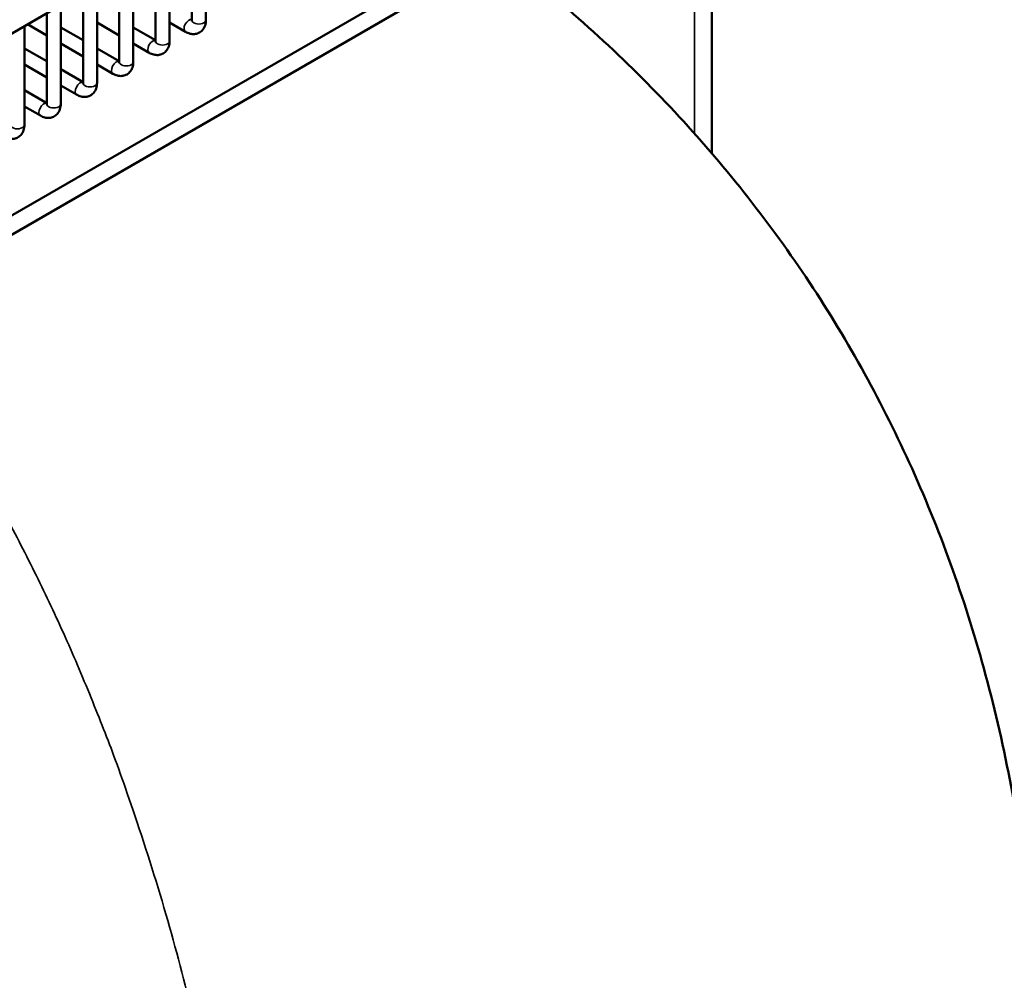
# Model space of a CAD drawing. Header units: inches. Extents: x 1 to 271, y 5 to 171.
# Tile 223 of 256: x 245.76 to 254.06, y 56.5 to 64.61. Entities that reach past the tile are written whole.
import ezdxf

# ---------------------------------------------------------------- set-up
doc = ezdxf.new("R2010")
doc.units = ezdxf.units.IN
doc.header["$LTSCALE"] = 8
doc.header["$MEASUREMENT"] = 0
doc.layers.add('Visible (ANSI)', color=7, linetype='Continuous', lineweight=50)
doc.layers.add('Visible Narrow (ANSI)', color=7, linetype='Continuous', lineweight=35)

msp = doc.modelspace()

# ---------------------------------------------------------------- linework, layer by layer
at = {"layer": 'Visible (ANSI)'}
for p, q in [((260.4668, 73.0239), (233.5586, 57.4884)), ((232.2519, 55.1965), (260.1826, 71.3223)), ((236.848, 57.6894), (255.5864, 68.508)), ((251.5962, 66.2043), (251.5962, 63.4779)), ((247.3266, 65.4374), (247.3266, 64.6035)), ((247.2085, 65.3692), (247.2085, 64.6035)), ((247.0204, 65.2606), (247.0204, 64.4267)), ((246.9022, 65.1924), (246.9022, 64.4267)), ((246.7141, 65.0838), (246.7141, 64.2499)), ((246.596, 65.0156), (246.596, 64.2499)), ((246.4079, 64.907), (246.4079, 64.0731)), ((246.2898, 64.8388), (246.2898, 64.0731)), ((246.1017, 64.7302), (246.1017, 63.8963)), ((245.9836, 64.662), (245.9836, 63.8963)), ((245.9836, 64.473), (245.8199, 64.5675)), ((246.596, 64.473), (246.4079, 64.5816)), ((247.1545, 64.5042), (247.0204, 64.5816)), ((245.7954, 64.5534), (245.7954, 63.7195)), ((246.2898, 64.4326), (246.1017, 64.5412)), ((246.9022, 64.4326), (246.7141, 64.5412)), ((246.2898, 64.2962), (246.1017, 64.4048)), ((246.8483, 64.3274), (246.7141, 64.4048)), ((245.9836, 64.2558), (245.7954, 64.3644)), ((246.596, 64.2558), (246.4079, 64.3644)), ((245.9836, 64.1194), (245.7954, 64.228)), ((246.542, 64.1506), (246.4079, 64.228)), ((246.2898, 64.079), (246.1017, 64.1876)), ((245.9836, 63.9022), (245.7954, 64.0108)), ((246.2358, 63.9738), (246.1017, 64.0512)), ((245.9296, 63.797), (245.7954, 63.8744))]:
    msp.add_line(p, q, dxfattribs=at)
for points, knots in [([(249.7998, 65.1671), (249.8486, 65.13), (249.897, 65.0925), (250.4247, 64.6782), (250.8739, 64.2671), (251.6903, 63.3915), (252.0607, 62.9241), (252.7225, 61.9362), (253.0142, 61.4114), (253.5173, 60.3094), (253.7268, 59.7276), (254.0607, 58.5156), (254.1821, 57.881), (254.3345, 56.5729), (254.3621, 55.8954), (254.3237, 54.5164), (254.2546, 53.8112), (254.0234, 52.3951), (253.8589, 51.6807), (253.4581, 50.3217), (253.2267, 49.6727), (252.961, 49.0369)], [4.246265, 4.246265, 4.246265, 4.246265, 4.718318, 4.718318, 9.423199, 9.423199, 14.120249, 14.120249, 18.925413, 18.925413, 23.914757, 23.914757, 29.120238, 29.120238, 34.530682, 34.530682, 40.102141, 40.102141, 45.777298, 45.777298, 51.04937, 51.04937, 51.04937, 51.04937]), ([(247.3266, 64.6035), (247.3266, 64.5881), (247.3245, 64.5725), (247.3146, 64.5429), (247.3068, 64.5287), (247.287, 64.5074), (247.2764, 64.4997), (247.2539, 64.4892), (247.2421, 64.4862), (247.2175, 64.4842), (247.2047, 64.4855), (247.1791, 64.4918), (247.1664, 64.4973), (247.1545, 64.5042)], [1.570796, 1.570796, 1.570796, 1.570796, 1.884956, 1.884956, 2.182247, 2.182247, 2.407581, 2.407581, 2.620997, 2.620997, 2.863007, 2.863007, 3.141593, 3.141593, 3.141593, 3.141593]), ([(247.2085, 64.6035), (247.2085, 64.6004), (247.2082, 64.598), (247.2076, 64.5953), (247.2074, 64.5946), (247.2074, 64.5946)], [1.5707963, 1.5707963, 1.5707963, 1.5707963, 1.77752, 1.77752, 1.9512848, 1.9512848, 1.9512848, 1.9512848]), ([(247.0204, 64.4267), (247.0204, 64.4113), (247.0183, 64.3957), (247.0083, 64.3661), (247.0006, 64.3519), (246.9808, 64.3306), (246.9702, 64.3229), (246.9476, 64.3124), (246.9358, 64.3094), (246.9112, 64.3074), (246.8985, 64.3087), (246.8729, 64.315), (246.8601, 64.3205), (246.8483, 64.3274)], [1.570796, 1.570796, 1.570796, 1.570796, 1.884956, 1.884956, 2.182247, 2.182247, 2.407581, 2.407581, 2.620997, 2.620997, 2.863007, 2.863007, 3.141593, 3.141593, 3.141593, 3.141593]), ([(246.9022, 64.4267), (246.9022, 64.4236), (246.902, 64.4212), (246.9014, 64.4185), (246.9011, 64.4178), (246.9011, 64.4178)], [1.5707963, 1.5707963, 1.5707963, 1.5707963, 1.77752, 1.77752, 1.9512848, 1.9512848, 1.9512848, 1.9512848]), ([(246.7141, 64.2499), (246.7141, 64.2345), (246.7121, 64.2189), (246.7021, 64.1893), (246.6944, 64.1751), (246.6745, 64.1538), (246.664, 64.1461), (246.6414, 64.1356), (246.6296, 64.1326), (246.605, 64.1306), (246.5923, 64.1319), (246.5666, 64.1382), (246.5539, 64.1437), (246.542, 64.1506)], [1.570796, 1.570796, 1.570796, 1.570796, 1.884956, 1.884956, 2.182247, 2.182247, 2.407581, 2.407581, 2.620997, 2.620997, 2.863007, 2.863007, 3.141593, 3.141593, 3.141593, 3.141593]), ([(246.596, 64.2499), (246.596, 64.2468), (246.5957, 64.2444), (246.5952, 64.2417), (246.5949, 64.241), (246.5949, 64.241)], [1.5707963, 1.5707963, 1.5707963, 1.5707963, 1.77752, 1.77752, 1.9512848, 1.9512848, 1.9512848, 1.9512848]), ([(246.4079, 64.0731), (246.4079, 64.0577), (246.4059, 64.0421), (246.3959, 64.0125), (246.3881, 63.9983), (246.3683, 63.977), (246.3577, 63.9693), (246.3352, 63.9588), (246.3234, 63.9558), (246.2988, 63.9538), (246.2861, 63.9551), (246.2604, 63.9614), (246.2477, 63.9669), (246.2358, 63.9738)], [1.570796, 1.570796, 1.570796, 1.570796, 1.884956, 1.884956, 2.182247, 2.182247, 2.407581, 2.407581, 2.620997, 2.620997, 2.863007, 2.863007, 3.141593, 3.141593, 3.141593, 3.141593]), ([(246.2898, 64.0731), (246.2898, 64.07), (246.2895, 64.0676), (246.2889, 64.0649), (246.2887, 64.0642), (246.2887, 64.0642)], [1.5707963, 1.5707963, 1.5707963, 1.5707963, 1.77752, 1.77752, 1.9512848, 1.9512848, 1.9512848, 1.9512848]), ([(246.1017, 63.8963), (246.1017, 63.8809), (246.0996, 63.8653), (246.0897, 63.8357), (246.0819, 63.8215), (246.0621, 63.8002), (246.0515, 63.7925), (246.0289, 63.782), (246.0172, 63.779), (245.9926, 63.777), (245.9798, 63.7783), (245.9542, 63.7846), (245.9414, 63.7901), (245.9296, 63.797)], [1.570796, 1.570796, 1.570796, 1.570796, 1.884956, 1.884956, 2.182247, 2.182247, 2.407581, 2.407581, 2.620997, 2.620997, 2.863007, 2.863007, 3.141593, 3.141593, 3.141593, 3.141593]), ([(245.9836, 63.8963), (245.9836, 63.8932), (245.9833, 63.8908), (245.9827, 63.8881), (245.9825, 63.8874), (245.9825, 63.8874)], [1.5707963, 1.5707963, 1.5707963, 1.5707963, 1.77752, 1.77752, 1.9512848, 1.9512848, 1.9512848, 1.9512848]), ([(245.7954, 63.7195), (245.7954, 63.7041), (245.7934, 63.6885), (245.7834, 63.6589), (245.7757, 63.6447), (245.7558, 63.6234), (245.7453, 63.6157), (245.7227, 63.6052), (245.7109, 63.6022), (245.6863, 63.6002), (245.6736, 63.6015), (245.648, 63.6078), (245.6352, 63.6133), (245.6233, 63.6202)], [1.570796, 1.570796, 1.570796, 1.570796, 1.884956, 1.884956, 2.182247, 2.182247, 2.407581, 2.407581, 2.620997, 2.620997, 2.863007, 2.863007, 3.141593, 3.141593, 3.141593, 3.141593])]:
    msp.add_open_spline(points, degree=3, knots=knots, dxfattribs=at)
at = {"layer": 'Visible Narrow (ANSI)'}
msp.add_line((251.4498, 63.6454), (251.4498, 66.1197), dxfattribs=at)
for centre, major_axis, start_param in [((247.184, 64.5553), (0.0295, 0.0511), 0.159548), ((247.2675, 64.6035), (-0.0591, 0), 0), ((246.8778, 64.3785), (0.0295, 0.0511), 0.159548), ((246.9613, 64.4267), (-0.0591, 0), 0), ((246.5716, 64.2017), (0.0295, 0.0511), 0.159548), ((246.6551, 64.2499), (-0.0591, 0), 0), ((246.2653, 64.0249), (0.0295, 0.0511), 0.159548), ((246.3488, 64.0731), (-0.0591, 0), 0), ((245.9591, 63.8481), (0.0295, 0.0511), 0.159548), ((246.0426, 63.8963), (-0.0591, 0), 0), ((245.7364, 63.7195), (-0.0591, 0), 0)]:
    msp.add_ellipse(centre, major_axis=major_axis, ratio=0.57735, start_param=start_param, end_param=3.141593, dxfattribs=at)
msp.add_open_spline([(244.5416, 62.1313), (247.7057, 57.9314), (247.9623, 50.3741)], degree=2, dxfattribs=at)

doc.saveas('drawing.dxf')
